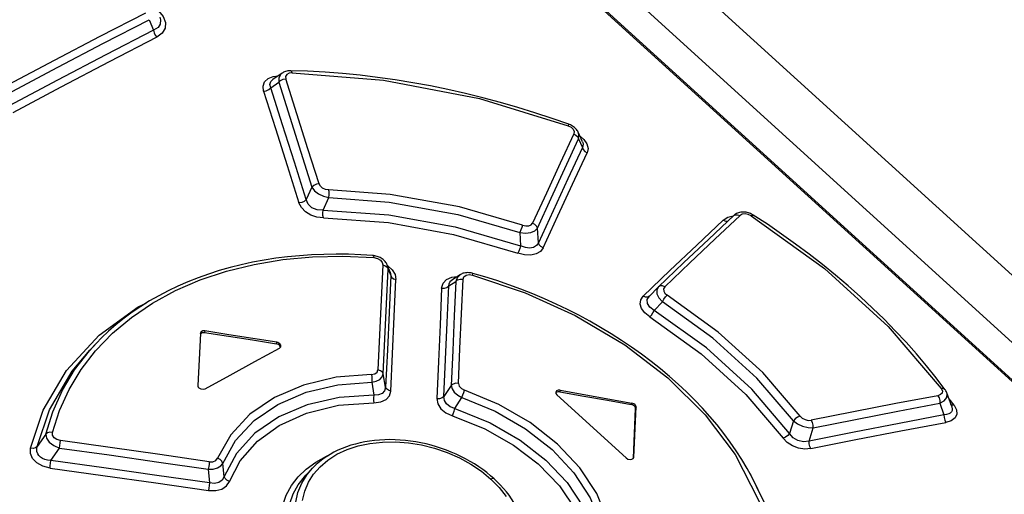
# Model space of a CAD drawing. Extents: x 0 to 594, y 0 to 420.
# Tile 70 of 105: x 512.32 to 516.7, y 135.42 to 137.54. Entities that reach past the tile are written whole.
import ezdxf

# ---------------------------------------------------------------- set-up
doc = ezdxf.new("R2010")
doc.units = 0
doc.header["$LTSCALE"] = 32.67
doc.layers.get('0').update_dxf_attribs({"linetype": 'CONTINUOUS'})

msp = doc.modelspace()

# ---------------------------------------------------------------- linework, layer by layer
at = {"color": 7, "linetype": 'CONTINUOUS'}
for p, q in [((510.1178, 142.1188), (518.8206, 134.1975)), ((510.0236, 142.038), (518.5498, 134.2775)), ((510.5046, 142.066), (550.8503, 105.3432)), ((512.8956, 137.5355), (512.9153, 137.4885)), ((513.4862, 137.2975), (513.445, 137.2689)), ((514.8217, 136.9919), (514.8026, 137.0345)), ((513.9667, 136.4127), (513.9538, 136.4443)), ((514.2774, 136.4006), (514.2413, 136.3772)), ((515.1583, 136.3456), (515.1189, 136.3051)), ((515.1595, 136.3468), (515.1583, 136.3456)), ((513.1229, 136.1399), (513.1112, 135.9087)), ((513.1228, 136.1375), (513.1241, 136.1397)), ((513.1233, 136.1421), (513.1229, 136.1399)), ((512.6609, 136.0969), (512.6312, 136.0657)), ((514.705, 135.8773), (514.7034, 135.8749)), ((514.7081, 135.866), (515.0162, 135.5856)), ((516.4631, 135.8151), (516.4412, 135.8756)), ((515.0482, 135.5848), (515.0577, 135.8058)), ((515.05, 135.5894), (515.0596, 135.8127)), ((515.0475, 135.5835), (515.0496, 135.5873)), ((515.0496, 135.5873), (515.05, 135.5894)), ((513.6207, 135.5398), (513.5911, 135.5087))]:
    msp.add_line(p, q, dxfattribs=at)
at = {"color": 9, "linetype": 'CONTINUOUS'}
for p, q in [((518.5416, 134.2773), (510.0154, 142.0378)), ((513.4357, 137.2327), (513.4711, 137.2572)), ((514.804, 137.0047), (514.821, 136.9672)), ((513.6191, 136.79), (513.5928, 136.7348)), ((513.6684, 136.688), (513.6944, 136.7439)), ((514.5436, 136.5882), (514.5468, 136.5291)), ((514.6255, 136.5434), (514.6214, 136.6076)), ((513.9574, 136.4263), (513.9538, 136.4443)), ((513.9574, 136.4263), (513.9691, 136.3975)), ((514.2277, 136.3512), (514.2584, 136.371)), ((515.141, 136.2421), (515.1778, 136.2808)), ((513.1432, 136.151), (513.1414, 136.1441)), ((512.6294, 136.0621), (512.6609, 136.0969)), ((513.4608, 136.0934), (513.4626, 136.1003)), ((513.9465, 135.9013), (513.9363, 135.9595)), ((513.8846, 135.9225), (513.8934, 135.8654)), ((514.2381, 135.9082), (514.2057, 135.8589)), ((514.7229, 135.887), (514.7211, 135.8802)), ((514.2546, 135.8053), (514.2858, 135.8548)), ((515.0388, 135.823), (515.0406, 135.8299)), ((516.4099, 135.829), (516.4287, 135.7772)), ((516.4744, 135.8207), (516.4512, 135.8482)), ((515.0596, 135.8127), (515.0577, 135.8058)), ((516.4744, 135.8207), (516.4657, 135.8204)), ((515.7601, 135.7507), (515.7424, 135.6948)), ((512.4357, 135.6923), (512.3979, 135.636)), ((515.8288, 135.6608), (515.8471, 135.7201)), ((512.4587, 135.574), (512.4965, 135.6298)), ((513.2287, 135.503), (513.2231, 135.5618)), ((515.0492, 135.5866), (515.05, 135.5894)), ((513.1583, 135.5353), (513.1637, 135.4745)), ((515.5648, 135.5188), (515.5691, 135.5128))]:
    msp.add_line(p, q, dxfattribs=at)
for points in [[(512.9364, 137.5749), (512.9581, 137.549), (512.9684, 137.5226), (512.9668, 137.4972), (512.9538, 137.475), (512.93, 137.4574)], [(512.2706, 137.2469), (512.4746, 137.3554), (512.6781, 137.462), (512.8809, 137.5665)], [(512.2857, 137.216), (512.4896, 137.3245), (512.6929, 137.431), (512.8956, 137.5355)], [(512.9428, 137.5472), (512.9463, 137.5352), (512.9449, 137.5158), (512.9347, 137.5003), (512.9153, 137.4885)], [(512.9153, 137.4885), (512.9173, 137.4774), (512.9224, 137.4665), (512.93, 137.4574)], [(512.93, 137.4574), (512.7169, 137.3477), (512.5031, 137.2357), (512.2888, 137.1216)], [(513.404, 137.2175), (513.4014, 137.2397), (513.4081, 137.2589), (513.4238, 137.274), (513.4464, 137.283), (513.4683, 137.2851)], [(513.4357, 137.2327), (513.4323, 137.2477), (513.4364, 137.2603), (513.445, 137.2689)], [(513.4861, 137.2975), (513.4814, 137.2936), (513.4717, 137.2775), (513.4711, 137.2572)], [(513.4711, 137.2572), (513.4792, 137.2649), (513.4904, 137.2702), (513.5028, 137.2722)], [(513.5308, 137.2994), (513.5172, 137.2976), (513.5072, 137.2919), (513.5021, 137.2831), (513.5028, 137.2722)], [(513.6506, 136.8049), (513.6014, 136.961), (513.5522, 137.1168), (513.5028, 137.2722)], [(513.5308, 137.2994), (513.5279, 137.3059), (513.5248, 137.3081)], [(513.5308, 137.2994), (513.9373, 137.267), (514.3632, 137.1844), (514.7577, 137.0636)], [(513.404, 137.2177), (513.416, 137.2196), (513.4272, 137.2248), (513.4357, 137.2327)], [(513.5928, 136.7348), (513.5407, 136.9011), (513.4883, 137.067), (513.4357, 137.2327)], [(513.4711, 137.2572), (513.5206, 137.1018), (513.57, 136.946), (513.6191, 136.79)], [(513.404, 137.2175), (513.4566, 137.052), (513.509, 136.8862), (513.5614, 136.72)], [(514.7606, 137.0703), (514.7598, 137.0689), (514.7577, 137.0637)], [(514.7577, 137.0636), (514.7712, 137.0567), (514.7802, 137.0479), (514.7842, 137.038), (514.7827, 137.028)], [(514.7827, 137.028), (514.722, 136.8966), (514.661, 136.7642), (514.5997, 136.6309)], [(514.6214, 136.6076), (514.6825, 136.7409), (514.7434, 136.8733), (514.804, 137.0047)], [(514.7827, 137.028), (514.7928, 137.0223), (514.8003, 137.0142), (514.804, 137.0047)], [(514.804, 137.0047), (514.8058, 137.024), (514.8026, 137.0345)], [(514.8107, 137.0166), (514.8283, 137.0023), (514.8417, 136.9828), (514.8463, 136.9631), (514.8422, 136.9438)], [(514.821, 136.9672), (514.7561, 136.827), (514.6909, 136.6858), (514.6255, 136.5434)], [(514.8217, 136.9919), (514.823, 136.9888), (514.8245, 136.9816), (514.8239, 136.9743), (514.821, 136.9672)], [(514.821, 136.9672), (514.8246, 136.9579), (514.832, 136.9497), (514.8422, 136.9438)], [(514.6472, 136.5202), (514.7125, 136.6625), (514.7775, 136.8037), (514.8422, 136.9438)], [(513.6506, 136.8049), (513.6386, 136.803), (513.6275, 136.7978), (513.6191, 136.79)], [(513.6191, 136.79), (513.6303, 136.7743), (513.6482, 136.7603), (513.6705, 136.7497), (513.6944, 136.7439)], [(513.6935, 136.7783), (513.679, 136.7806), (513.6662, 136.7863), (513.6564, 136.7946), (513.6506, 136.8049)], [(513.6944, 136.7439), (513.6955, 136.7557), (513.6952, 136.7678), (513.6935, 136.7783)], [(514.5551, 136.6212), (514.2751, 136.7023), (513.9665, 136.7583), (513.6935, 136.7783)], [(513.6944, 136.7439), (513.9629, 136.7239), (514.2669, 136.6686), (514.5436, 136.5882)], [(513.5928, 136.7348), (513.5848, 136.7273), (513.5737, 136.722), (513.5614, 136.72)], [(513.6697, 136.6535), (513.6407, 136.657), (513.6135, 136.6663), (513.5897, 136.6809), (513.5719, 136.6994), (513.5614, 136.72)], [(513.6684, 136.688), (513.6415, 136.6897), (513.6186, 136.6991), (513.6018, 136.7147), (513.5928, 136.7348)], [(513.6696, 136.6536), (513.6678, 136.6639), (513.6674, 136.6761), (513.6684, 136.688)], [(513.6684, 136.688), (513.9611, 136.6676), (514.2555, 136.6142), (514.5467, 136.5291)], [(513.6697, 136.6535), (513.9586, 136.6331), (514.2486, 136.5802), (514.5348, 136.4963)], [(515.1873, 136.3466), (515.2992, 136.4535), (515.4107, 136.5592), (515.5219, 136.6637)], [(515.4476, 136.6438), (515.4676, 136.6564), (515.4921, 136.6623)], [(515.4938, 136.6639), (515.501, 136.6678), (515.511, 136.668), (515.5219, 136.6637)], [(515.5721, 136.6628), (515.5589, 136.669), (515.545, 136.6714), (515.5321, 136.6696), (515.5219, 136.6637)], [(515.5721, 136.6628), (515.5774, 136.6663), (515.5808, 136.6663)], [(515.5721, 136.6628), (515.8975, 136.4284), (516.1813, 136.1701), (516.4167, 135.8941)], [(514.5551, 136.6212), (514.5517, 136.6115), (514.5476, 136.5999), (514.5436, 136.5882)], [(514.5551, 136.6212), (514.5697, 136.6181), (514.5831, 136.6189), (514.5934, 136.6234), (514.5997, 136.6309)], [(514.6214, 136.6076), (514.6176, 136.6168), (514.6101, 136.625), (514.5997, 136.6309)], [(515.4476, 136.6438), (515.3294, 136.5324), (515.2107, 136.4198), (515.0916, 136.3057)], [(515.4476, 136.6437), (515.4582, 136.6395), (515.4679, 136.6396)], [(514.5436, 136.5882), (514.5687, 136.5858), (514.5918, 136.5886), (514.6101, 136.5962), (514.6214, 136.6076)], [(514.5467, 136.5291), (514.5428, 136.5174), (514.5387, 136.5058), (514.5348, 136.4963)], [(514.6255, 136.5434), (514.6168, 136.5304), (514.6037, 136.5224), (514.5867, 136.5193), (514.5678, 136.5215), (514.5468, 136.5291)], [(514.6471, 136.5201), (514.637, 136.5258), (514.6293, 136.5339), (514.6255, 136.5434)], [(512.4659, 135.6987), (512.4966, 135.7963), (512.539, 135.8902), (512.5927, 135.9794), (512.6572, 136.063), (512.7319, 136.1403), (512.8164, 136.2109), (512.9101, 136.2743), (513.0124, 136.33), (513.1222, 136.3775), (513.2388, 136.4165), (513.3614, 136.4467), (513.4895, 136.468), (513.6218, 136.4801), (513.757, 136.4832), (513.8938, 136.4771)], [(513.8898, 136.486), (513.892, 136.4838), (513.8937, 136.4771)], [(514.6472, 136.5202), (514.6351, 136.5043), (514.6161, 136.4933), (514.5914, 136.4881), (514.5637, 136.4892), (514.5348, 136.4963)], [(513.8938, 136.4771), (513.9102, 136.4735), (513.9231, 136.466), (513.9314, 136.456), (513.934, 136.4444)], [(513.934, 136.4444), (513.9271, 136.2894), (513.9199, 136.1338), (513.9126, 135.9775)], [(513.934, 136.4444), (513.9448, 136.4408), (513.9531, 136.4345), (513.9574, 136.4263)], [(513.9557, 136.4397), (513.9755, 136.4231), (513.9886, 136.4019), (513.9924, 136.3793)], [(513.9363, 135.9595), (513.9435, 136.1157), (513.9505, 136.2713), (513.9574, 136.4263)], [(513.9691, 136.3975), (513.9618, 136.2328), (513.9542, 136.0674), (513.9465, 135.9013)], [(513.9667, 136.4127), (513.9686, 136.4064), (513.9691, 136.3975)], [(513.9691, 136.3975), (513.9733, 136.3895), (513.9814, 136.3831), (513.9924, 136.3794)], [(514.1955, 136.3415), (514.2017, 136.3636), (514.217, 136.3802), (514.2406, 136.3905), (514.2652, 136.3927)], [(514.2773, 136.4006), (514.2643, 136.3873), (514.2584, 136.371)], [(514.2907, 136.3806), (514.2946, 136.3916), (514.3041, 136.3986), (514.3174, 136.4012), (514.333, 136.3992)], [(514.333, 136.3992), (514.3344, 136.4051), (514.3346, 136.4069)], [(514.333, 136.3992), (514.5666, 136.3209), (514.7898, 136.2194), (515.0105, 136.0883), (515.2006, 135.9428), (515.3676, 135.7774), (515.5011, 135.6006), (515.6063, 135.3949), (515.6615, 135.19)], [(513.9701, 135.8832), (513.9777, 136.0493), (513.9852, 136.2147), (513.9924, 136.3793)], [(514.1955, 136.3416), (514.2078, 136.3413), (514.2192, 136.3446), (514.2277, 136.3512)], [(514.2057, 135.8589), (514.2132, 136.0237), (514.2206, 136.1878), (514.2277, 136.3512)], [(514.2277, 136.3512), (514.2285, 136.3601), (514.2317, 136.3677), (514.237, 136.3739), (514.2413, 136.3772)], [(514.2584, 136.371), (514.2518, 136.2174), (514.2451, 136.0631), (514.2381, 135.9082)], [(514.2584, 136.371), (514.2667, 136.3775), (514.2781, 136.3809), (514.2907, 136.3806)], [(514.27, 135.9176), (514.2771, 136.0726), (514.284, 136.2269), (514.2907, 136.3806)], [(515.1873, 136.3466), (515.1769, 136.3508), (515.1669, 136.3508), (515.1595, 136.3468)], [(514.1955, 136.3415), (514.1885, 136.1783), (514.1812, 136.0143), (514.1738, 135.8496)], [(515.1206, 136.213), (515.0986, 136.2307), (515.0841, 136.2503), (515.0779, 136.2706), (515.0806, 136.2896), (515.0916, 136.3057)], [(515.1194, 136.3056), (515.1123, 136.3017), (515.1024, 136.3016), (515.0916, 136.3058)], [(515.141, 136.2421), (515.1205, 136.2564), (515.11, 136.2733), (515.1099, 136.2904), (515.1189, 136.3051)], [(515.1583, 136.3456), (515.1515, 136.3329), (515.1523, 136.3161), (515.1615, 136.298), (515.1778, 136.2808)], [(515.1778, 136.2807), (515.1836, 136.2915), (515.191, 136.3018), (515.1986, 136.3097)], [(515.1873, 136.3466), (515.1823, 136.3383), (515.1826, 136.3284), (515.1884, 136.3185), (515.1985, 136.3097)], [(515.7892, 135.7721), (515.623, 135.9652), (515.4247, 136.1457), (515.1985, 136.3097)], [(512.3676, 135.6293), (512.4238, 135.7981), (512.5273, 135.9744), (512.6729, 136.1318), (512.8468, 136.2578), (512.8818, 136.2746)], [(515.7601, 135.7507), (515.5962, 135.941), (515.4007, 136.119), (515.1778, 136.2807)], [(515.1205, 136.2131), (515.1279, 136.2209), (515.1351, 136.2312), (515.141, 136.2421)], [(515.7424, 135.6948), (515.5746, 135.8921), (515.3727, 136.076), (515.141, 136.2421)], [(515.1206, 136.213), (515.3488, 136.0492), (515.5479, 135.868), (515.7132, 135.6736)], [(512.3979, 135.636), (512.4521, 135.7996), (512.5529, 135.9724), (512.6312, 136.0657)], [(512.4357, 135.6923), (512.4668, 135.7914), (512.5097, 135.8866), (512.564, 135.9772), (512.6294, 136.0621)], [(513.8829, 135.9567), (513.7266, 135.9445), (513.5815, 135.9101), (513.4524, 135.8548), (513.3434, 135.7803), (513.2582, 135.6891), (513.1997, 135.5842)], [(513.8829, 135.9567), (513.898, 135.9594), (513.9087, 135.967), (513.9126, 135.9775)], [(513.883, 135.9567), (513.8848, 135.9464), (513.8854, 135.9343), (513.8846, 135.9225)], [(513.8846, 135.9225), (513.9048, 135.927), (513.921, 135.9353), (513.9318, 135.9464), (513.9363, 135.9595)], [(513.9363, 135.9595), (513.9321, 135.9675), (513.9238, 135.9739), (513.9126, 135.9775)], [(513.2231, 135.5618), (513.2794, 135.6632), (513.3618, 135.7517), (513.4676, 135.824), (513.5931, 135.8777), (513.7338, 135.9109), (513.8846, 135.9225)], [(514.27, 135.9176), (514.2579, 135.9179), (514.2466, 135.9146), (514.2381, 135.9082)], [(514.27, 135.9176), (514.273, 135.9057), (514.2832, 135.8945), (514.2974, 135.8872)], [(513.9465, 135.9013), (513.9422, 135.8845), (513.9312, 135.8726), (513.9145, 135.866), (513.8934, 135.8654)], [(513.8945, 135.8312), (513.925, 135.8349), (513.9486, 135.8457), (513.964, 135.8621), (513.9701, 135.8832)], [(513.9701, 135.8832), (513.9592, 135.8867), (513.9509, 135.893), (513.9465, 135.9013)], [(514.2381, 135.9082), (514.2419, 135.8936), (514.2519, 135.879), (514.267, 135.8657), (514.2858, 135.8548)], [(514.2858, 135.8548), (514.2896, 135.8661), (514.2936, 135.8775), (514.2973, 135.8872)], [(514.9329, 135.3087), (514.8855, 135.4271), (514.8106, 135.5413), (514.7108, 135.6477), (514.5892, 135.7429), (514.4499, 135.8236), (514.2974, 135.8872)], [(516.4167, 135.8941), (516.4215, 135.8838), (516.4204, 135.8746), (516.4138, 135.8673), (516.4018, 135.8628)], [(516.4099, 135.829), (516.4294, 135.8398), (516.4407, 135.8543), (516.4426, 135.8706), (516.4412, 135.8756)], [(516.4332, 135.8903), (516.4317, 135.8919), (516.4254, 135.8945), (516.4167, 135.8941)], [(513.8934, 135.8654), (513.7404, 135.8553), (513.598, 135.8227), (513.4713, 135.7689), (513.3652, 135.6958), (513.2833, 135.6061), (513.2287, 135.503)], [(513.2522, 135.4811), (513.2993, 135.5725), (513.3768, 135.6611), (513.4733, 135.7307), (513.5954, 135.7856), (513.7377, 135.8201), (513.8945, 135.8312)], [(513.8934, 135.8654), (513.8925, 135.8536), (513.8929, 135.8416), (513.8945, 135.8312)], [(514.2057, 135.8589), (514.1975, 135.8526), (514.1863, 135.8493), (514.1738, 135.8495)], [(514.1738, 135.8496), (514.1782, 135.8259), (514.1924, 135.8043), (514.2147, 135.7861), (514.2437, 135.7728)], [(514.2546, 135.8053), (514.2329, 135.8134), (514.2169, 135.8259), (514.2076, 135.8415), (514.2057, 135.8589)], [(514.2858, 135.8548), (514.4331, 135.7933), (514.5681, 135.7151), (514.6862, 135.6227), (514.7831, 135.5194), (514.8557, 135.4087), (514.9015, 135.2945)], [(516.4018, 135.8628), (516.2145, 135.8276), (516.0268, 135.7913), (515.8387, 135.7538)], [(515.8471, 135.7201), (516.0351, 135.7575), (516.2228, 135.7938), (516.4099, 135.829)], [(516.4018, 135.8628), (516.4067, 135.853), (516.4096, 135.8411), (516.4099, 135.829)], [(516.4657, 135.8204), (516.4593, 135.8231), (516.4577, 135.8248)], [(514.2437, 135.7728), (514.2471, 135.7824), (514.251, 135.7938), (514.2546, 135.8053)], [(514.2546, 135.8053), (514.4112, 135.7417), (514.5442, 135.6651), (514.6592, 135.5754), (514.753, 135.4759), (514.8243, 135.3678), (514.873, 135.2424)], [(516.4631, 135.8151), (516.4643, 135.8112), (516.4654, 135.8036), (516.4645, 135.7967), (516.4616, 135.7906), (516.4568, 135.7854), (516.4498, 135.7813), (516.4405, 135.7784), (516.4287, 135.7772)], [(516.4744, 135.8207), (516.4849, 135.8001), (516.486, 135.7808), (516.4778, 135.764), (516.4613, 135.7513), (516.4369, 135.7433)], [(514.2437, 135.7728), (514.3873, 135.7149), (514.5143, 135.6432), (514.6251, 135.5589), (514.7199, 135.461), (514.792, 135.3541), (514.8416, 135.2286)], [(515.7892, 135.7721), (515.7781, 135.7676), (515.7678, 135.76), (515.7601, 135.7507)], [(515.7601, 135.7507), (515.7777, 135.7371), (515.8, 135.7267), (515.8242, 135.7208), (515.8471, 135.7201)], [(515.7892, 135.7721), (515.7988, 135.7629), (515.8115, 135.7562), (515.8254, 135.7531), (515.8387, 135.7538)], [(516.4287, 135.7772), (516.2292, 135.7397), (516.0293, 135.7009), (515.8288, 135.6608)], [(515.8371, 135.6271), (516.0375, 135.6672), (516.2375, 135.7059), (516.4369, 135.7433)], [(515.8471, 135.7201), (515.8467, 135.7318), (515.8437, 135.7436), (515.8387, 135.7538)], [(516.4287, 135.7772), (516.429, 135.7654), (516.4318, 135.7535), (516.4369, 135.7433)], [(512.4659, 135.6987), (512.4542, 135.6998), (512.4436, 135.6976), (512.4357, 135.6923)], [(512.4357, 135.6923), (512.4384, 135.6742), (512.451, 135.6561), (512.4713, 135.6405), (512.4965, 135.6298)], [(512.5006, 135.6629), (512.4845, 135.6677), (512.4727, 135.676), (512.4663, 135.6867), (512.4659, 135.6987)], [(515.7424, 135.6948), (515.7347, 135.6855), (515.7243, 135.678), (515.7132, 135.6736)], [(515.8288, 135.6608), (515.8039, 135.6578), (515.7796, 135.6632), (515.7583, 135.6758), (515.7424, 135.6948)], [(512.4965, 135.6298), (512.4983, 135.6411), (512.4998, 135.6527), (512.5006, 135.6629)], [(513.1626, 135.5687), (512.9421, 135.6007), (512.7214, 135.6321), (512.5006, 135.6629)], [(513.5777, 135.3972), (513.5869, 135.4382), (513.6033, 135.4775), (513.6263, 135.5142), (513.6549, 135.5469), (513.6895, 135.5762), (513.7302, 135.6019), (513.7754, 135.6231), (513.8243, 135.6393), (513.8768, 135.6506), (513.9326, 135.6567), (513.9902, 135.6577), (514.0481, 135.6533), (514.1065, 135.6438), (514.1644, 135.6292), (514.2206, 135.6099), (514.2745, 135.5861), (514.3255, 135.558), (514.3722, 135.5264), (514.414, 135.492)], [(515.8371, 135.6271), (515.81, 135.6251), (515.7818, 135.6294), (515.7549, 135.6395), (515.7314, 135.6546), (515.7132, 135.6736)], [(515.8373, 135.6271), (515.8323, 135.637), (515.8293, 135.6488), (515.8288, 135.6608)], [(512.4547, 135.541), (512.4224, 135.5493), (512.3964, 135.5636), (512.3772, 135.5833), (512.3675, 135.6057), (512.3676, 135.6293)], [(512.3979, 135.636), (512.3901, 135.6307), (512.3796, 135.6284), (512.3677, 135.6294)], [(512.4587, 135.574), (512.4441, 135.5752), (512.4314, 135.5783), (512.4206, 135.583), (512.4118, 135.5889), (512.4048, 135.5961), (512.3997, 135.6044), (512.3966, 135.6138), (512.3958, 135.6244), (512.3979, 135.636)], [(512.4965, 135.6298), (512.7173, 135.5989), (512.9378, 135.5675), (513.1583, 135.5353)], [(512.4546, 135.541), (512.4555, 135.5509), (512.4569, 135.5625), (512.4587, 135.574)], [(513.1637, 135.4745), (512.9288, 135.5084), (512.6938, 135.5416), (512.4587, 135.574)], [(513.1626, 135.5687), (513.1618, 135.5587), (513.1603, 135.547), (513.1583, 135.5353)], [(513.1583, 135.5353), (513.1799, 135.5364), (513.1989, 135.5415), (513.2138, 135.5503), (513.2231, 135.5618)], [(513.1626, 135.5687), (513.1787, 135.5689), (513.1921, 135.5745), (513.1997, 135.5842)], [(513.2231, 135.5618), (513.219, 135.5708), (513.2108, 135.5787), (513.1997, 135.5842)], [(513.6301, 135.0049), (513.5894, 135.0458), (513.5541, 135.0899), (513.525, 135.1364), (513.5029, 135.1845), (513.4881, 135.2332), (513.4809, 135.2816), (513.4812, 135.3294), (513.4892, 135.3759), (513.5048, 135.4206), (513.5276, 135.4627), (513.5572, 135.5014), (513.5934, 135.5363), (513.6358, 135.567), (513.6836, 135.5931), (513.6905, 135.5959)], [(512.4547, 135.541), (512.6897, 135.5084), (512.9246, 135.4751), (513.1593, 135.4412)], [(513.6812, 135.0809), (513.6417, 135.1209), (513.6086, 135.163), (513.582, 135.207), (513.5621, 135.2525), (513.5496, 135.2986), (513.5444, 135.3444), (513.5467, 135.3892), (513.5564, 135.4324), (513.5735, 135.4736), (513.5974, 135.5121), (513.6207, 135.5398)], [(513.1593, 135.4412), (513.1913, 135.4405), (513.2185, 135.4475), (513.2393, 135.4613), (513.2522, 135.4811)], [(513.1637, 135.4745), (513.1617, 135.4631), (513.1602, 135.4514), (513.1594, 135.4412)], [(513.2287, 135.5031), (513.2195, 135.4869), (513.2045, 135.4765), (513.1854, 135.4723), (513.1637, 135.4745)], [(513.2522, 135.481), (513.2412, 135.4863), (513.2329, 135.494), (513.2287, 135.503)], [(513.6536, 135.0293), (513.6139, 135.0694), (513.5801, 135.1119), (513.5527, 135.1563), (513.532, 135.2019), (513.5183, 135.248), (513.5117, 135.2941), (513.5123, 135.3394), (513.5202, 135.3835), (513.5351, 135.4258), (513.557, 135.4656), (513.5853, 135.5023), (513.5911, 135.5087)], [(514.4283, 135.4934), (514.4277, 135.4938), (514.422, 135.4948), (514.414, 135.492)], [(514.414, 135.492), (514.451, 135.4547), (514.4824, 135.415)], [(515.5691, 135.5128), (515.6677, 135.309), (515.721, 135.0947)]]:
    msp.add_lwpolyline(points, dxfattribs=at)
at = {"color": 7, "linetype": 'CONTINUOUS'}
for points in [[(512.9153, 137.4885), (512.7021, 137.3787), (512.4882, 137.2667), (512.2736, 137.1524)], [(513.5248, 137.3081), (513.5217, 137.3081), (513.5165, 137.3079), (513.5115, 137.3073), (513.5066, 137.3063), (513.5018, 137.3051), (513.4974, 137.3035), (513.4932, 137.3016), (513.4893, 137.2995), (513.4861, 137.2975)], [(514.7606, 137.0703), (514.6868, 137.0962), (514.6105, 137.1214), (514.5338, 137.1451), (514.4566, 137.1674), (514.3791, 137.188), (514.3014, 137.2071), (514.2234, 137.2247), (514.1453, 137.2406), (514.0672, 137.2549), (513.989, 137.2675), (513.9108, 137.2785), (513.8328, 137.2879), (513.7549, 137.2955), (513.6772, 137.3014), (513.5998, 137.3057), (513.5248, 137.3081)], [(514.8026, 137.0345), (514.8023, 137.035), (514.8004, 137.0388), (514.7981, 137.0425), (514.7954, 137.0462), (514.7924, 137.0497), (514.7891, 137.0531), (514.7855, 137.0563), (514.7815, 137.0594), (514.7773, 137.0622), (514.7729, 137.0648), (514.7682, 137.0671), (514.7634, 137.0692), (514.7606, 137.0703)], [(515.4938, 136.6639), (515.3832, 136.5598), (515.271, 136.4534), (515.1595, 136.3468)], [(515.5808, 136.6663), (515.5781, 136.668), (515.5736, 136.6705), (515.5689, 136.6727), (515.5641, 136.6746), (515.5593, 136.6763), (515.5543, 136.6776), (515.5494, 136.6786), (515.5444, 136.6793), (515.5394, 136.6796), (515.5345, 136.6797), (515.5297, 136.6794), (515.5249, 136.6788), (515.5202, 136.6778), (515.5156, 136.6766), (515.5111, 136.6749), (515.5067, 136.6729), (515.5026, 136.6706), (515.4988, 136.6681), (515.4953, 136.6653), (515.4938, 136.6639)], [(516.4332, 135.8903), (516.3935, 135.9425), (516.3508, 135.9957), (516.3063, 136.0483), (516.26, 136.1004), (516.212, 136.1519), (516.1622, 136.2027), (516.1107, 136.2528), (516.0577, 136.3023), (516.003, 136.3509), (515.9467, 136.3988), (515.889, 136.4459), (515.8297, 136.4921), (515.7691, 136.5374), (515.7071, 136.5817), (515.6437, 136.6251), (515.5808, 136.6663)], [(513.8898, 136.486), (513.8366, 136.4894), (513.7815, 136.4916), (513.7265, 136.4923), (513.6719, 136.4915), (513.6176, 136.4893), (513.5638, 136.4856), (513.5105, 136.4805), (513.4579, 136.4739), (513.406, 136.4658), (513.3549, 136.4563), (513.3046, 136.4454), (513.2552, 136.433), (513.2067, 136.4192), (513.1591, 136.404), (513.1126, 136.3873), (513.0671, 136.3694), (513.0228, 136.35), (512.9796, 136.3294), (512.9377, 136.3074), (512.8971, 136.2842), (512.8579, 136.2597), (512.82, 136.234), (512.7836, 136.2071), (512.7486, 136.179), (512.7151, 136.1499), (512.6832, 136.1197), (512.6609, 136.0969)], [(513.9538, 136.4444), (513.9523, 136.4476), (513.9502, 136.4516), (513.9477, 136.4555), (513.9449, 136.4591), (513.9419, 136.4626), (513.9386, 136.4658), (513.935, 136.4689), (513.9311, 136.4718), (513.9269, 136.4744), (513.9226, 136.4769), (513.918, 136.479), (513.9132, 136.4809), (513.9083, 136.4826), (513.9033, 136.4839), (513.8981, 136.4849), (513.8929, 136.4857), (513.8898, 136.486)], [(514.3346, 136.4069), (514.3315, 136.4077), (514.3263, 136.4088), (514.3211, 136.4095), (514.3159, 136.41), (514.3108, 136.4101), (514.3058, 136.4098), (514.3009, 136.4092), (514.2962, 136.4084), (514.2917, 136.4072), (514.2874, 136.4057), (514.2834, 136.4039), (514.2795, 136.4019), (514.2774, 136.4006)], [(515.6138, 135.4185), (515.5956, 135.4588), (515.5757, 135.4988), (515.554, 135.5387), (515.5306, 135.5782), (515.5054, 135.6174), (515.4786, 135.6563), (515.4501, 135.6947), (515.4201, 135.7327), (515.3885, 135.7702), (515.3553, 135.8071), (515.3207, 135.8435), (515.2846, 135.8793), (515.247, 135.9144), (515.2082, 135.9488), (515.168, 135.9824), (515.1265, 136.0153), (515.0838, 136.0474), (515.04, 136.0786), (514.995, 136.1089), (514.9489, 136.1383), (514.9019, 136.1668), (514.8538, 136.1942), (514.8049, 136.2207), (514.755, 136.2461), (514.7043, 136.2704), (514.6529, 136.2936), (514.6008, 136.3156), (514.548, 136.3365), (514.4948, 136.3561), (514.4411, 136.3745), (514.387, 136.3916), (514.3346, 136.4069)], [(513.1432, 136.151), (513.1333, 136.1506), (513.1259, 136.1466), (513.1233, 136.1421)], [(513.1241, 136.1397), (513.1315, 136.1438), (513.1414, 136.1441)], [(513.1414, 136.1441), (513.2479, 136.1273), (513.3544, 136.1106), (513.4608, 136.0934)], [(513.4626, 136.1003), (513.3562, 136.1175), (513.2497, 136.1341), (513.1432, 136.151)], [(513.4745, 136.0871), (513.4705, 136.09), (513.4659, 136.0921), (513.4608, 136.0934)], [(513.4763, 136.094), (513.4723, 136.0969), (513.4677, 136.099), (513.4626, 136.1003)], [(513.4793, 136.0781), (513.4793, 136.0799), (513.4745, 136.0871)], [(513.4812, 136.081), (513.4811, 136.0868), (513.4763, 136.094)], [(513.1443, 135.8935), (513.2548, 135.9543), (513.3651, 136.0145), (513.4753, 136.074)], [(513.4753, 136.074), (513.4807, 136.0796), (513.4812, 136.081)], [(513.1112, 135.9087), (513.1117, 135.9049), (513.1135, 135.9012), (513.1164, 135.8978)], [(513.1164, 135.8978), (513.1251, 135.8927), (513.1352, 135.8912), (513.1443, 135.8935)], [(514.7229, 135.887), (514.7139, 135.8871), (514.7068, 135.8842), (514.7031, 135.8787)], [(514.7031, 135.8787), (514.7035, 135.8724), (514.7081, 135.866)], [(514.7211, 135.8802), (514.7122, 135.8802), (514.705, 135.8773)], [(514.7211, 135.8802), (514.827, 135.8612), (514.9329, 135.8422), (515.0388, 135.823)], [(514.7229, 135.887), (514.8289, 135.8681), (514.9348, 135.8491), (515.0406, 135.8299)], [(516.4412, 135.8756), (516.4395, 135.8798), (516.4374, 135.8839), (516.4349, 135.888), (516.4333, 135.8903)], [(515.0524, 135.8165), (515.0485, 135.8194), (515.0438, 135.8216), (515.0388, 135.823)], [(515.0542, 135.8234), (515.0503, 135.8263), (515.0456, 135.8285), (515.0406, 135.8299)], [(515.0596, 135.8127), (515.059, 135.8163), (515.0572, 135.82), (515.0542, 135.8234)], [(515.0577, 135.8058), (515.0572, 135.8094), (515.0554, 135.8131), (515.0524, 135.8165)], [(514.4283, 135.4934), (514.4133, 135.5065), (514.3963, 135.5204), (514.3787, 135.5338), (514.3604, 135.5466), (514.3415, 135.5589), (514.3219, 135.5707), (514.3017, 135.5819), (514.281, 135.5926), (514.2599, 135.6026), (514.2385, 135.6119), (514.2167, 135.6205), (514.1946, 135.6284), (514.1721, 135.6356), (514.1495, 135.6422), (514.1266, 135.648), (514.1035, 135.6531), (514.0804, 135.6574), (514.0574, 135.6609), (514.0344, 135.6636), (514.0114, 135.6656), (513.9884, 135.6668), (513.9655, 135.6672), (513.9426, 135.6668), (513.9199, 135.6656), (513.8974, 135.6636), (513.8754, 135.6608), (513.8538, 135.6573), (513.8327, 135.6529), (513.812, 135.6478), (513.7919, 135.642), (513.7723, 135.6354), (513.7532, 135.628), (513.7347, 135.6199), (513.7168, 135.611), (513.6995, 135.6015), (513.6829, 135.5912), (513.6672, 135.5804), (513.6523, 135.5689), (513.6383, 135.557), (513.6253, 135.5445), (513.6207, 135.5398)], [(515.0162, 135.5856), (515.0239, 135.5808), (515.0329, 135.5787), (515.0414, 135.5797), (515.0475, 135.5835)], [(514.5595, 135.2866), (514.5545, 135.3047), (514.5488, 135.3214), (514.5422, 135.3381), (514.5346, 135.3548), (514.5261, 135.3713), (514.5167, 135.3877), (514.5064, 135.4038), (514.4952, 135.4196), (514.4833, 135.4351), (514.4705, 135.4504), (514.457, 135.4653), (514.4424, 135.48), (514.4283, 135.4934)]]:
    msp.add_lwpolyline(points, dxfattribs=at)

doc.saveas('drawing.dxf')
